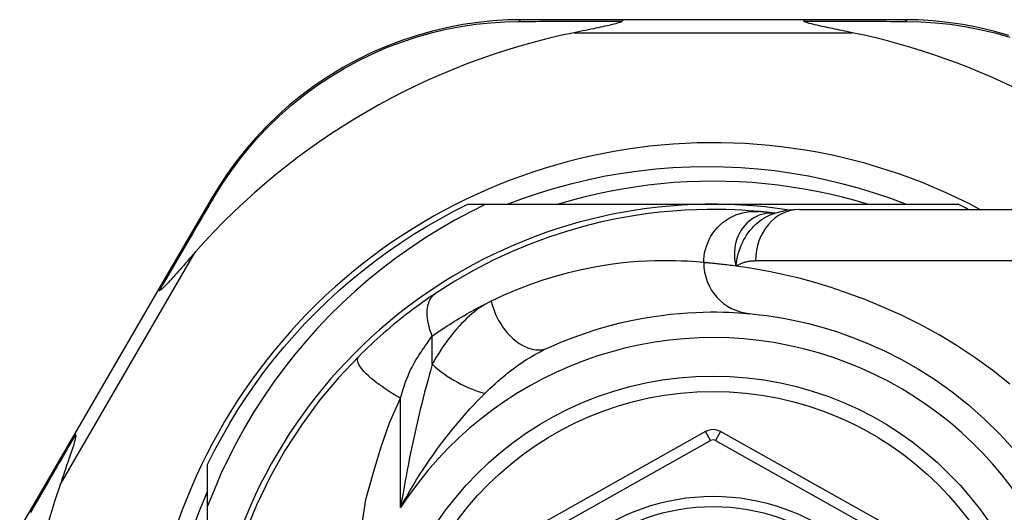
# Model space of a CAD drawing. Header units: inches. Extents: x 11 to 342, y 26 to 169.
# Tile 58 of 110: x 80.367 to 81.123, y 98.654 to 99.032. Entities that reach past the tile are written whole.
import ezdxf

# ---------------------------------------------------------------- set-up
doc = ezdxf.new("R2010")
doc.units = ezdxf.units.IN
doc.header["$MEASUREMENT"] = 0
doc.layers.add('Visible Edges(ANSI)', color=7, linetype='Continuous', lineweight=25)
doc.layers.add('Visible Tangent Edges(ANSI)', color=7, linetype='Continuous', lineweight=25)

msp = doc.modelspace()

# ---------------------------------------------------------------- linework, layer by layer
at = {"layer": 'Visible Edges(ANSI)'}
for p, q in [((80.83036, 99.03243), (80.75292, 99.03243)), ((80.96847, 99.03243), (80.83036, 99.03243)), ((81.04552, 99.03243), (80.96847, 99.03243)), ((80.51462, 98.89526), (80.47357, 98.82459)), ((80.71133, 98.89069), (80.72512, 98.89069)), ((80.72512, 98.89069), (80.89941, 98.89069)), ((80.89941, 98.89069), (81.0875, 98.89069)), ((80.96584, 98.88676), (81.2031, 98.88676)), ((80.94672, 98.88383), (80.94667, 98.88384)), ((80.47357, 98.82459), (80.40974, 98.7147)), ((80.40974, 98.7147), (80.36748, 98.64195)), ((80.89363, 98.71619), (80.71261, 98.61455)), ((81.08638, 98.61455), (80.90519, 98.71619)), ((80.51162, 98.65881), (80.51162, 98.69098)), ((80.51162, 98.5029), (80.51162, 98.65881))]:
    msp.add_line(p, q, dxfattribs=at)
at = {"layer": 'Visible Edges(ANSI)', "flags": 128}
for points in [[(80.75292, 99.03243), (80.74185, 99.0322), (80.73056, 99.03152), (80.71908, 99.03034), (80.70748, 99.02865), (80.69581, 99.02644), (80.68411, 99.02369), (80.6724, 99.0204), (80.66074, 99.01655), (80.64916, 99.01213), (80.63771, 99.00714), (80.62645, 99.00163), (80.61542, 98.9956), (80.60467, 98.9891), (80.59424, 98.98213), (80.5842, 98.97473), (80.57457, 98.96693), (80.5654, 98.95877), (80.5567, 98.9503), (80.54846, 98.94156), (80.54071, 98.93259), (80.53344, 98.92343), (80.52666, 98.91413), (80.52039, 98.90472), (80.51462, 98.89526)], [(80.82975, 99.03135), (80.82936, 99.03094), (80.82865, 99.03058), (80.82781, 99.03026), (80.82686, 99.02995), (80.82585, 99.02965), (80.82479, 99.02936), (80.82363, 99.02905), (80.82236, 99.02874), (80.821, 99.02841), (80.81956, 99.02808), (80.81804, 99.02773), (80.81644, 99.02738), (80.81479, 99.02702), (80.81307, 99.02665), (80.8113, 99.02627), (80.80947, 99.02589), (80.80756, 99.02549), (80.8056, 99.02508), (80.80358, 99.02466), (80.8015, 99.02423), (80.79938, 99.02379), (80.79721, 99.02334), (80.795, 99.02289), (80.79275, 99.02243)], [(80.83036, 99.03243), (80.83033, 99.03242), (80.8303, 99.03242), (80.83028, 99.03241), (80.83025, 99.03239), (80.83023, 99.03238), (80.8302, 99.03236), (80.83017, 99.03233), (80.83015, 99.0323), (80.83012, 99.03227), (80.8301, 99.03224), (80.83007, 99.0322), (80.83005, 99.03215), (80.83002, 99.03211), (80.83, 99.03206), (80.82997, 99.032), (80.82995, 99.03194), (80.82992, 99.03188), (80.8299, 99.03182), (80.82987, 99.03175), (80.82985, 99.03168), (80.82983, 99.0316), (80.8298, 99.03152), (80.82978, 99.03144), (80.82975, 99.03135)], [(80.96847, 99.03243), (80.9685, 99.03242), (80.96852, 99.03242), (80.96855, 99.03241), (80.96857, 99.03239), (80.9686, 99.03238), (80.96863, 99.03236), (80.96865, 99.03233), (80.96868, 99.0323), (80.9687, 99.03227), (80.96873, 99.03224), (80.96875, 99.0322), (80.96878, 99.03215), (80.9688, 99.03211), (80.96883, 99.03206), (80.96885, 99.032), (80.96888, 99.03194), (80.9689, 99.03188), (80.96893, 99.03182), (80.96895, 99.03175), (80.96898, 99.03168), (80.969, 99.0316), (80.96902, 99.03152), (80.96905, 99.03144), (80.96907, 99.03135)], [(81.00607, 99.02243), (81.00408, 99.02284), (81.00211, 99.02324), (81.00017, 99.02364), (80.99826, 99.02403), (80.99639, 99.02442), (80.99456, 99.0248), (80.99278, 99.02517), (80.99103, 99.02553), (80.98934, 99.02589), (80.9877, 99.02623), (80.98611, 99.02657), (80.98458, 99.0269), (80.98311, 99.02722), (80.98171, 99.02753), (80.98037, 99.02783), (80.97899, 99.02814), (80.97752, 99.02848), (80.97602, 99.02885), (80.97453, 99.02922), (80.97312, 99.02961), (80.97182, 99.02999), (80.97062, 99.03041), (80.96963, 99.03085), (80.96907, 99.03135)], [(81.12625, 99.02033), (81.11452, 99.02364), (81.10278, 99.02641), (81.09108, 99.02863), (81.07945, 99.03033), (81.06795, 99.03151), (81.05662, 99.0322), (81.04552, 99.03243)], [(80.74163, 98.89069), (80.75387, 98.89529), (80.76626, 98.89951), (80.77876, 98.90334), (80.79137, 98.90677), (80.80406, 98.90981), (80.81683, 98.91244), (80.82967, 98.91467), (80.84258, 98.9165), (80.85553, 98.91793), (80.86853, 98.91895), (80.88156, 98.91957), (80.89461, 98.91977), (80.90768, 98.91957), (80.92075, 98.91896), (80.93379, 98.91794), (80.94678, 98.91651), (80.9597, 98.91467), (80.97256, 98.91244), (80.98532, 98.9098), (80.998, 98.90677), (81.01057, 98.90333), (81.02303, 98.89951), (81.03537, 98.8953), (81.04758, 98.89069)], [(81.01797, 98.89069), (81.00834, 98.89351), (80.99865, 98.89608), (80.9889, 98.89841), (80.9791, 98.9005), (80.96924, 98.90235), (80.95935, 98.90396), (80.94941, 98.90531), (80.93945, 98.90643), (80.92946, 98.90729), (80.91946, 98.90791), (80.90944, 98.90829), (80.89941, 98.90841), (80.88939, 98.90829), (80.87937, 98.90791), (80.86936, 98.90729), (80.85938, 98.90643), (80.84941, 98.90531), (80.83948, 98.90396), (80.82958, 98.90235), (80.81973, 98.9005), (80.80992, 98.89841), (80.80017, 98.89608), (80.79048, 98.89351), (80.78086, 98.89069)], [(80.72512, 98.89069), (80.71308, 98.88472), (80.70123, 98.87838), (80.6896, 98.87166), (80.67818, 98.86457), (80.66698, 98.85713), (80.65603, 98.84932), (80.64531, 98.84117), (80.63485, 98.83267), (80.62465, 98.82383), (80.61476, 98.81468), (80.60517, 98.80522), (80.59589, 98.79548), (80.58693, 98.78544), (80.5783, 98.77513), (80.57, 98.76454), (80.56204, 98.75369), (80.55443, 98.74259), (80.54717, 98.73124), (80.54028, 98.71965), (80.53376, 98.70784), (80.52763, 98.69584), (80.52189, 98.68367), (80.51655, 98.67132), (80.51162, 98.65881)], [(80.51162, 98.69098), (80.517, 98.7017), (80.52268, 98.71226), (80.52865, 98.72265), (80.5349, 98.73288), (80.54144, 98.74293), (80.54825, 98.75279), (80.55534, 98.76246), (80.56269, 98.77193), (80.57031, 98.7812), (80.57817, 98.79024), (80.58629, 98.79907), (80.59465, 98.80766), (80.60324, 98.81602), (80.61207, 98.82414), (80.62111, 98.832), (80.63038, 98.83962), (80.63985, 98.84697), (80.64952, 98.85406), (80.65938, 98.86087), (80.66943, 98.86741), (80.67966, 98.87367), (80.69006, 98.87963), (80.70061, 98.88531), (80.71133, 98.89069)], [(80.93467, 98.88513), (80.93095, 98.88546), (80.92657, 98.88579), (80.92154, 98.88612), (80.91585, 98.8864), (80.90953, 98.88662), (80.90257, 98.88674), (80.89497, 98.88673), (80.88676, 98.88655), (80.87793, 98.88615), (80.86849, 98.88551), (80.85847, 98.88457), (80.84787, 98.88328), (80.83671, 98.8816), (80.82502, 98.87948), (80.81281, 98.87686), (80.80011, 98.87369), (80.78696, 98.86991), (80.77341, 98.86548), (80.75948, 98.86034), (80.74523, 98.85443), (80.73074, 98.84771), (80.71606, 98.84013), (80.70129, 98.83168), (80.68648, 98.82228)], [(80.96584, 98.88676), (80.9563, 98.88605), (80.94642, 98.88373)], [(80.94667, 98.88384), (80.94601, 98.88392), (80.94537, 98.884), (80.94474, 98.88407), (80.94412, 98.88414), (80.94352, 98.88421), (80.94293, 98.88428), (80.94235, 98.88435), (80.94179, 98.88441), (80.94124, 98.88447), (80.94071, 98.88453), (80.94018, 98.88458), (80.93968, 98.88464), (80.93918, 98.88469), (80.9387, 98.88474), (80.93824, 98.88479), (80.93778, 98.88483), (80.93735, 98.88488), (80.93692, 98.88492), (80.93651, 98.88496), (80.93611, 98.885), (80.93573, 98.88503), (80.93536, 98.88507), (80.93501, 98.8851), (80.93467, 98.88513)], [(80.50213, 98.85384), (80.5006, 98.8521), (80.49908, 98.85038), (80.4976, 98.84869), (80.49613, 98.84703), (80.4947, 98.8454), (80.49329, 98.8438), (80.49192, 98.84225), (80.49059, 98.84074), (80.48929, 98.83927), (80.48804, 98.83786), (80.48682, 98.8365), (80.48566, 98.83519), (80.48454, 98.83395), (80.48348, 98.83277), (80.48247, 98.83166), (80.48151, 98.83062), (80.48053, 98.82957), (80.47953, 98.82851), (80.47853, 98.82749), (80.47757, 98.82655), (80.47669, 98.82573), (80.47592, 98.82509), (80.47529, 98.82467), (80.47477, 98.82454)], [(80.47357, 98.82459), (80.47359, 98.82461), (80.4736, 98.82463), (80.47362, 98.82465), (80.47365, 98.82466), (80.47367, 98.82467), (80.4737, 98.82468), (80.47374, 98.82469), (80.47377, 98.8247), (80.47381, 98.8247), (80.47385, 98.8247), (80.4739, 98.8247), (80.47395, 98.8247), (80.474, 98.8247), (80.47405, 98.8247), (80.47411, 98.82469), (80.47417, 98.82468), (80.47424, 98.82467), (80.4743, 98.82466), (80.47437, 98.82464), (80.47445, 98.82462), (80.47452, 98.82461), (80.4746, 98.82458), (80.47468, 98.82456), (80.47477, 98.82454)], [(80.68648, 98.82228), (80.68411, 98.82069), (80.68171, 98.81905), (80.67928, 98.81736), (80.67682, 98.81563), (80.67434, 98.81385), (80.67184, 98.81202), (80.66932, 98.81015), (80.66679, 98.80824), (80.66426, 98.80629), (80.66171, 98.8043), (80.65916, 98.80227), (80.65661, 98.80021), (80.65408, 98.79812), (80.65156, 98.79601), (80.64905, 98.79388), (80.64657, 98.79172), (80.64411, 98.78954), (80.64167, 98.78735), (80.63925, 98.78514), (80.63685, 98.78291), (80.63448, 98.78067), (80.63213, 98.77841), (80.62981, 98.77614), (80.62752, 98.77386)], [(80.77295, 98.78057), (80.7826, 98.78477), (80.79211, 98.78852), (80.80144, 98.79186), (80.81057, 98.7948), (80.81947, 98.79736), (80.82811, 98.79957), (80.83647, 98.80145), (80.84453, 98.80304), (80.85227, 98.80435), (80.8597, 98.80543), (80.86681, 98.80628), (80.87359, 98.80693), (80.88003, 98.80741), (80.88614, 98.80773), (80.8919, 98.80792), (80.8973, 98.80801), (80.90235, 98.80801), (80.90703, 98.80793), (80.91136, 98.8078), (80.91532, 98.80762), (80.91891, 98.80741), (80.92212, 98.80718), (80.92497, 98.80695), (80.92744, 98.80673)], [(80.92744, 98.80673), (80.93067, 98.80641), (80.93504, 98.80593), (80.94051, 98.80524), (80.94705, 98.80428), (80.95461, 98.80299), (80.96313, 98.8013), (80.97257, 98.79912), (80.98289, 98.79637), (80.99401, 98.79295), (81.00581, 98.78878), (81.01813, 98.78385), (81.03084, 98.77813), (81.04382, 98.77158), (81.0569, 98.76418), (81.06997, 98.75589), (81.08286, 98.7467), (81.09544, 98.73664), (81.10763, 98.72578), (81.11934, 98.71417), (81.13052, 98.70187)], [(80.62752, 98.77386), (80.61205, 98.75741), (80.59784, 98.74045), (80.58414, 98.72188), (80.57095, 98.70154), (80.55928, 98.68083), (80.54902, 98.65966), (80.53985, 98.63732)], [(80.41038, 98.71369), (80.41052, 98.71295), (80.41039, 98.71188), (80.41012, 98.71064), (80.40977, 98.70931), (80.40937, 98.70788), (80.40892, 98.70637), (80.40843, 98.7048), (80.40793, 98.70323), (80.40743, 98.7017), (80.40695, 98.70025), (80.40648, 98.69884), (80.40598, 98.69736), (80.40547, 98.69582), (80.40492, 98.69422), (80.40436, 98.69256), (80.40377, 98.69084), (80.40317, 98.68906), (80.40254, 98.68724), (80.4019, 98.68537), (80.40124, 98.68346), (80.40057, 98.6815), (80.39988, 98.6795), (80.39919, 98.67747), (80.39848, 98.6754)], [(80.40974, 98.7147), (80.40973, 98.71468), (80.40972, 98.71465), (80.40972, 98.71463), (80.40972, 98.7146), (80.40972, 98.71457), (80.40973, 98.71454), (80.40973, 98.71451), (80.40975, 98.71447), (80.40976, 98.71444), (80.40978, 98.7144), (80.4098, 98.71436), (80.40983, 98.71432), (80.40986, 98.71427), (80.40989, 98.71423), (80.40992, 98.71418), (80.40996, 98.71413), (80.41, 98.71408), (80.41005, 98.71403), (80.41009, 98.71398), (80.41014, 98.71392), (80.4102, 98.71387), (80.41026, 98.71381), (80.41032, 98.71375), (80.41038, 98.71369)], [(80.50058, 98.64276), (80.50586, 98.65653), (80.51162, 98.67013)]]:
    msp.add_lwpolyline(points, dxfattribs=at)
at = {"layer": 'Visible Edges(ANSI)'}
msp.add_circle((80.89941, 98.5029), 0.25591, dxfattribs=at)
for centre, radius, start, end in [((80.89941, 98.50375), 0.52953, 101.6205, 138.6133), ((80.89941, 98.50375), 0.52953, 46.3272, 78.3795), ((80.89941, 98.5029), 0.43504, 61.92751, 298.07249), ((80.89941, 98.5029), 0.3878, 81.33391, 250.21195), ((80.89941, 98.5029), 0.431, 62.95157, 64.12615), ((80.89942, 98.70589), 0.01181, 60.70877, 119.31319), ((80.89941, 98.50375), 0.52953, 161.08535, 207.06854), ((80.89941, 98.5029), 0.15551, 13.91643, 166.08357)]:
    msp.add_arc(centre, radius, start, end, dxfattribs=at)
at = {"layer": 'Visible Tangent Edges(ANSI)'}
for p, q in [((80.79275, 99.02243), (81.00607, 99.02243)), ((80.39848, 98.6754), (80.50213, 98.85384)), ((81.2031, 98.84739), (80.93195, 98.84739)), ((80.68401, 98.76786), (80.68401, 98.78952)), ((80.65971, 98.65786), (80.65971, 98.74179)), ((80.89749, 98.70932), (80.89363, 98.71619)), ((80.90519, 98.71619), (80.90134, 98.70932)), ((80.71647, 98.60768), (80.89749, 98.70932)), ((80.90134, 98.70932), (81.08253, 98.60768))]:
    msp.add_line(p, q, dxfattribs=at)
at = {"layer": 'Visible Tangent Edges(ANSI)', "flags": 128}
for points in [[(80.51699, 98.89669), (80.52267, 98.90593), (80.52884, 98.91511), (80.53551, 98.9242), (80.54265, 98.93314), (80.55027, 98.9419), (80.55835, 98.95044), (80.56689, 98.95871), (80.57588, 98.96669), (80.58532, 98.97431), (80.59516, 98.98155), (80.60537, 98.98837), (80.6159, 98.99474), (80.62671, 99.00064), (80.63773, 99.00605), (80.64894, 99.01094), (80.66027, 99.01528), (80.67169, 99.01907), (80.68314, 99.02232), (80.69459, 99.02504), (80.70601, 99.02724), (80.71736, 99.02892), (80.72859, 99.03011), (80.73964, 99.03083), (80.75048, 99.03109)], [(80.75048, 99.03109), (80.7536, 99.0311), (80.75675, 99.03112), (80.75991, 99.03113), (80.76308, 99.03114), (80.76628, 99.03116), (80.76949, 99.03117), (80.77272, 99.03118), (80.77596, 99.03119), (80.77922, 99.03121), (80.78249, 99.03122), (80.78578, 99.03123), (80.78908, 99.03124), (80.7924, 99.03125), (80.79573, 99.03126), (80.79908, 99.03127), (80.80244, 99.03128), (80.80581, 99.03129), (80.8092, 99.0313), (80.81259, 99.03131), (80.816, 99.03132), (80.81942, 99.03133), (80.82285, 99.03134), (80.8263, 99.03135), (80.82975, 99.03135)], [(80.96907, 99.03135), (80.97251, 99.03135), (80.97593, 99.03134), (80.97935, 99.03133), (80.98275, 99.03132), (80.98615, 99.03131), (80.98952, 99.0313), (80.99289, 99.03129), (80.99625, 99.03128), (80.99959, 99.03127), (81.00292, 99.03126), (81.00623, 99.03125), (81.00954, 99.03124), (81.01282, 99.03123), (81.0161, 99.03122), (81.01935, 99.03121), (81.0226, 99.03119), (81.02582, 99.03118), (81.02903, 99.03117), (81.03223, 99.03116), (81.03541, 99.03115), (81.03857, 99.03113), (81.04172, 99.03112), (81.04485, 99.03111), (81.04796, 99.03109)], [(81.04796, 99.03109), (81.05882, 99.03083), (81.06991, 99.03011), (81.08117, 99.02891), (81.09255, 99.02722), (81.10399, 99.02501), (81.11548, 99.02228), (81.12696, 99.01901)], [(80.47477, 98.82454), (80.47661, 98.82769), (80.47844, 98.83083), (80.48027, 98.83396), (80.48209, 98.83707), (80.4839, 98.84018), (80.48571, 98.84328), (80.48751, 98.84636), (80.48931, 98.84943), (80.4911, 98.85249), (80.49288, 98.85553), (80.49465, 98.85857), (80.49642, 98.86159), (80.49818, 98.86459), (80.49993, 98.86759), (80.50168, 98.87057), (80.50341, 98.87353), (80.50514, 98.87648), (80.50686, 98.87941), (80.50857, 98.88233), (80.51027, 98.88524), (80.51196, 98.88812), (80.51365, 98.891), (80.51532, 98.89385), (80.51699, 98.89669)], [(80.89219, 98.84593), (80.89227, 98.84838), (80.89251, 98.85089), (80.89292, 98.85344), (80.89351, 98.85601), (80.89428, 98.85858), (80.89524, 98.86114), (80.8964, 98.86366), (80.89774, 98.86613), (80.89928, 98.86852), (80.90099, 98.87081), (80.90287, 98.87297), (80.90491, 98.875), (80.9071, 98.87687), (80.9094, 98.87857), (80.91181, 98.88009), (80.9143, 98.88141), (80.91685, 98.88254), (80.91944, 98.88347), (80.92204, 98.8842), (80.92464, 98.88474), (80.92722, 98.88509), (80.92976, 98.88527), (80.93225, 98.88528), (80.93467, 98.88513)], [(80.94539, 98.88393), (80.94321, 98.88396), (80.94103, 98.88381), (80.93886, 98.88347), (80.93673, 98.88295), (80.93464, 98.88225), (80.93262, 98.88137), (80.93066, 98.88032), (80.92877, 98.8791), (80.92697, 98.87772), (80.92527, 98.87618), (80.92368, 98.87449), (80.92221, 98.87266), (80.92087, 98.8707), (80.91966, 98.86862), (80.91861, 98.86642), (80.91771, 98.86411), (80.91697, 98.8617), (80.9164, 98.85922), (80.916, 98.85667), (80.91579, 98.85406), (80.91577, 98.8514), (80.91594, 98.84871), (80.91631, 98.84598), (80.91688, 98.84325)], [(80.91688, 98.84325), (80.91724, 98.84563), (80.91766, 98.84798), (80.91816, 98.85028), (80.91874, 98.85254), (80.91939, 98.85475), (80.92013, 98.85691), (80.92094, 98.85902), (80.92184, 98.86108), (80.92283, 98.86309), (80.9239, 98.86503), (80.92506, 98.86692), (80.9263, 98.86874), (80.92763, 98.87049), (80.92903, 98.87215), (80.9305, 98.87374), (80.93204, 98.87524), (80.93365, 98.87665), (80.93532, 98.87796), (80.93705, 98.87918), (80.93884, 98.88031), (80.94067, 98.88133), (80.94255, 98.88224), (80.94447, 98.88304), (80.94642, 98.88374)], [(80.94667, 98.88384), (80.94663, 98.88384), (80.9466, 98.88384), (80.94656, 98.88385), (80.94652, 98.88385), (80.94648, 98.88386), (80.94644, 98.88386), (80.9464, 98.88386), (80.94635, 98.88387), (80.94631, 98.88387), (80.94626, 98.88388), (80.94621, 98.88388), (80.94616, 98.88388), (80.9461, 98.88389), (80.94605, 98.88389), (80.94599, 98.8839), (80.94593, 98.8839), (80.94587, 98.8839), (80.94581, 98.88391), (80.94574, 98.88391), (80.94568, 98.88392), (80.94561, 98.88392), (80.94554, 98.88392), (80.94546, 98.88393), (80.94539, 98.88393)], [(80.89219, 98.84593), (80.88958, 98.84618), (80.88658, 98.84644), (80.88319, 98.8467), (80.8794, 98.84694), (80.87522, 98.84714), (80.87066, 98.84729), (80.86571, 98.84738), (80.86039, 98.84738), (80.85469, 98.84728), (80.84861, 98.84706), (80.84217, 98.8467), (80.83537, 98.84616), (80.82821, 98.84542), (80.82071, 98.84446), (80.81287, 98.84325), (80.8047, 98.84177), (80.7962, 98.83998), (80.78737, 98.83785), (80.77826, 98.83535), (80.76887, 98.83246), (80.75924, 98.82914), (80.74938, 98.82538), (80.73935, 98.82114), (80.72917, 98.8164)], [(80.91688, 98.84325), (80.91542, 98.84344), (80.914, 98.84363), (80.91261, 98.84381), (80.91126, 98.84398), (80.90994, 98.84414), (80.90866, 98.84429), (80.90742, 98.84444), (80.90621, 98.84458), (80.90505, 98.84471), (80.90392, 98.84483), (80.90283, 98.84495), (80.90178, 98.84505), (80.90076, 98.84516), (80.89979, 98.84525), (80.89885, 98.84534), (80.89795, 98.84543), (80.8971, 98.84551), (80.89628, 98.84558), (80.8955, 98.84565), (80.89476, 98.84572), (80.89405, 98.84578), (80.89339, 98.84583), (80.89277, 98.84588), (80.89219, 98.84593)], [(80.91688, 98.84325), (80.91743, 98.84359), (80.91799, 98.84392), (80.91856, 98.84423), (80.91913, 98.84453), (80.91971, 98.84482), (80.9203, 98.84508), (80.92089, 98.84534), (80.9215, 98.84558), (80.92211, 98.8458), (80.92272, 98.84601), (80.92334, 98.8462), (80.92397, 98.84638), (80.92461, 98.84654), (80.92525, 98.84669), (80.92589, 98.84682), (80.92655, 98.84694), (80.9272, 98.84705), (80.92787, 98.84714), (80.92854, 98.84721), (80.92921, 98.84728), (80.92989, 98.84732), (80.93057, 98.84736), (80.93126, 98.84738), (80.93195, 98.84739)], [(81.12695, 98.75266), (81.11391, 98.76309), (81.10049, 98.77289), (81.08675, 98.78203), (81.07277, 98.79047), (81.05866, 98.79819), (81.04453, 98.80522), (81.0305, 98.81157), (81.01666, 98.81727), (81.00311, 98.82232), (80.98997, 98.82676), (80.97733, 98.83059), (80.96531, 98.83385), (80.954, 98.83655), (80.94346, 98.83879), (80.93374, 98.84061), (80.92487, 98.84208), (80.91688, 98.84325)], [(80.68401, 98.78952), (80.68335, 98.7912), (80.68273, 98.7929), (80.68217, 98.79461), (80.68167, 98.79633), (80.68123, 98.79805), (80.68086, 98.79976), (80.68055, 98.80146), (80.68032, 98.80314), (80.68017, 98.80479), (80.68008, 98.80641), (80.68008, 98.80799), (80.68015, 98.80951), (80.68031, 98.81099), (80.68053, 98.8124), (80.68084, 98.81374), (80.68122, 98.81501), (80.68166, 98.81621), (80.68218, 98.81733), (80.68276, 98.81837), (80.6834, 98.81932), (80.6841, 98.82019), (80.68485, 98.82097), (80.68564, 98.82167), (80.68648, 98.82228)], [(80.68401, 98.78952), (80.68591, 98.79087), (80.68782, 98.7922), (80.68972, 98.7935), (80.69161, 98.79478), (80.6935, 98.79604), (80.69539, 98.79727), (80.69727, 98.79849), (80.69916, 98.79969), (80.70105, 98.80087), (80.70294, 98.80204), (80.70483, 98.80318), (80.70672, 98.80431), (80.70861, 98.80542), (80.71049, 98.80651), (80.71238, 98.80758), (80.71426, 98.80863), (80.71613, 98.80967), (80.71801, 98.81069), (80.71988, 98.81168), (80.72174, 98.81266), (80.72361, 98.81362), (80.72546, 98.81457), (80.72732, 98.81549), (80.72917, 98.8164)], [(80.72917, 98.8164), (80.72701, 98.81529), (80.72487, 98.81408), (80.72274, 98.81277), (80.72062, 98.81135), (80.71852, 98.80985), (80.71644, 98.80825), (80.71439, 98.80657), (80.71236, 98.80481), (80.71035, 98.80297), (80.70838, 98.80106), (80.70643, 98.79908), (80.70451, 98.79703), (80.70263, 98.79492), (80.70077, 98.79274), (80.69894, 98.7905), (80.69715, 98.7882), (80.69538, 98.78583), (80.69365, 98.78341), (80.69195, 98.78094), (80.69028, 98.77842), (80.68866, 98.77585), (80.68707, 98.77323), (80.68552, 98.77056), (80.68401, 98.76786)], [(80.65971, 98.74179), (80.66039, 98.74437), (80.66112, 98.74692), (80.66189, 98.74943), (80.6627, 98.7519), (80.66355, 98.75433), (80.66445, 98.75671), (80.66539, 98.75903), (80.66637, 98.7613), (80.66738, 98.7635), (80.66843, 98.76563), (80.66951, 98.76769), (80.67062, 98.76967), (80.67175, 98.77157), (80.6729, 98.77339), (80.67404, 98.77518), (80.67518, 98.77693), (80.67631, 98.77864), (80.67744, 98.78032), (80.67857, 98.78196), (80.67968, 98.78355), (80.68078, 98.78511), (80.68187, 98.78663), (80.68295, 98.7881), (80.68401, 98.78952)], [(80.7244, 98.74555), (80.7263, 98.74743), (80.72823, 98.74928), (80.73016, 98.75109), (80.73212, 98.75288), (80.73408, 98.75463), (80.73607, 98.75635), (80.73806, 98.75804), (80.74006, 98.75968), (80.74207, 98.76129), (80.74409, 98.76287), (80.74612, 98.7644), (80.74816, 98.7659), (80.7502, 98.76735), (80.75225, 98.76877), (80.75431, 98.77015), (80.75638, 98.77149), (80.75846, 98.77279), (80.76053, 98.77405), (80.76261, 98.77526), (80.76469, 98.77642), (80.76676, 98.77754), (80.76883, 98.7786), (80.77089, 98.77961), (80.77295, 98.78057)], [(80.65971, 98.74179), (80.65734, 98.74312), (80.65495, 98.74451), (80.65254, 98.74597), (80.65014, 98.74749), (80.64776, 98.74906), (80.64542, 98.75067), (80.64314, 98.75231), (80.64095, 98.75397), (80.63885, 98.75564), (80.63688, 98.75731), (80.63504, 98.75895), (80.63336, 98.76056), (80.63185, 98.76213), (80.63052, 98.76364), (80.62938, 98.76508), (80.62844, 98.76644), (80.62769, 98.76772), (80.62713, 98.7689), (80.62677, 98.76998), (80.62659, 98.77096), (80.62659, 98.77184), (80.62675, 98.77262), (80.62707, 98.77329), (80.62752, 98.77386)], [(80.68401, 98.76786), (80.68282, 98.76373), (80.68163, 98.75952), (80.68046, 98.75524), (80.67929, 98.75091), (80.67813, 98.74652), (80.67699, 98.74209), (80.67587, 98.73762), (80.67476, 98.73312), (80.67367, 98.72859), (80.6726, 98.72403), (80.67155, 98.71945), (80.67052, 98.71484), (80.66951, 98.71021), (80.66851, 98.70555), (80.66754, 98.70087), (80.66658, 98.69616), (80.66565, 98.69143), (80.66474, 98.68668), (80.66384, 98.68192), (80.66297, 98.67713), (80.66212, 98.67233), (80.66129, 98.66752), (80.66049, 98.6627), (80.65971, 98.65786)], [(80.65971, 98.65786), (80.66202, 98.66219), (80.66438, 98.66647), (80.6668, 98.6707), (80.66925, 98.67488), (80.67175, 98.67899), (80.67429, 98.68305), (80.67687, 98.68706), (80.67949, 98.691), (80.68214, 98.69488), (80.68482, 98.69871), (80.68753, 98.70247), (80.69026, 98.70617), (80.69302, 98.7098), (80.6958, 98.71338), (80.69861, 98.71689), (80.70145, 98.72035), (80.70429, 98.72374), (80.70716, 98.72707), (80.71003, 98.73034), (80.71292, 98.73353), (80.7158, 98.73666), (80.71868, 98.73971), (80.72155, 98.74267), (80.7244, 98.74555)], [(80.63, 98.64384), (80.6331, 98.66396), (80.63869, 98.684), (80.64463, 98.70362), (80.65107, 98.72286), (80.65971, 98.74179)], [(80.37592, 98.65396), (80.37766, 98.65697), (80.37941, 98.66001), (80.38116, 98.66305), (80.38292, 98.66611), (80.3847, 98.66919), (80.38648, 98.67228), (80.38827, 98.67539), (80.39007, 98.67851), (80.39188, 98.68165), (80.39369, 98.6848), (80.39552, 98.68796), (80.39735, 98.69113), (80.39919, 98.69432), (80.40104, 98.69752), (80.40289, 98.70073), (80.40475, 98.70395), (80.40662, 98.70719), (80.4085, 98.71043), (80.41038, 98.71369)]]:
    msp.add_lwpolyline(points, dxfattribs=at)
at = {"layer": 'Visible Tangent Edges(ANSI)'}
msp.add_circle((80.89941, 98.5029), 0.24409, dxfattribs=at)
for centre, radius, start, end in [((80.89941, 98.5029), 0.28543, 212.8812, 147.1188), ((80.89942, 98.70589), 0.00394, 60.70877, 119.31319), ((80.89941, 98.5029), 0.16339, 13.23324, 166.76676)]:
    msp.add_arc(centre, radius, start, end, dxfattribs=at)
for centre, major_axis, ratio, start_param, end_param in [((80.75292, 99.02243), (0, 0.01), 0.490597, 0, 0.522348), ((81.04552, 99.02243), (0, 0.01), 0.489692, 5.761173, 6.283185), ((80.52327, 98.89023), (-0.00865, 0.00502), 0.487239, 5.762078, 6.283185), ((80.96584, 98.84739), (0, 0.03937), 0.860915, 0, 1.570796), ((80.95943, 99.08025), (-0.01245, -0.19646), 0.394768, 6.26267, 6.279105), ((80.93105, 98.84593), (-0.00362, -0.0392), 0.987056, 4.803178, 6.283185), ((80.75663, 98.8164), (0.01632, -0.03583), 0.663135, 4.419079, 6.283185), ((80.70832, 98.76786), (-0.034, 0.01985), 0.367954, 1.008544, 2.26339)]:
    msp.add_ellipse(centre, major_axis=major_axis, ratio=ratio, start_param=start_param, end_param=end_param, dxfattribs=at)

doc.saveas('drawing.dxf')
